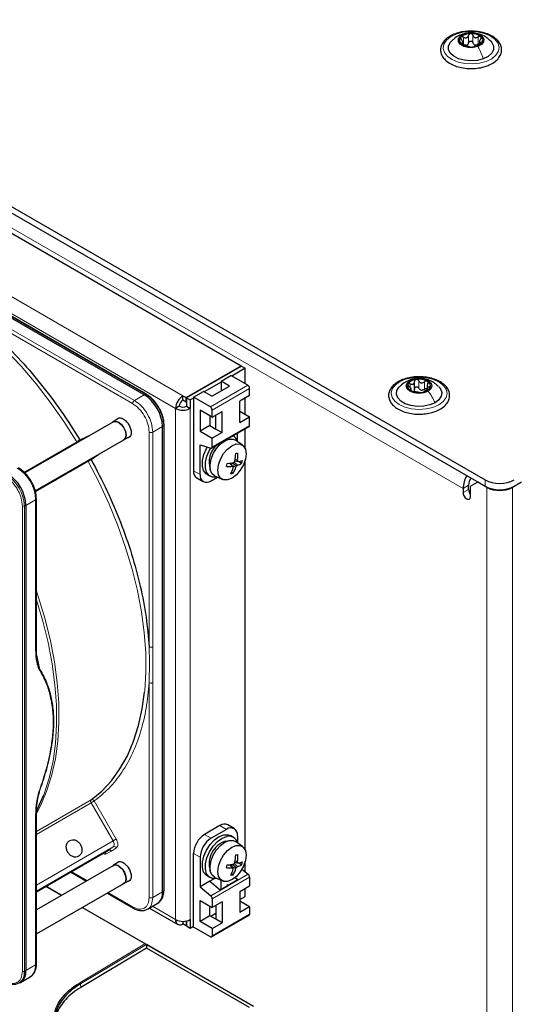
# Paper-space layout 'Blatt4' of a CAD drawing. Header units: millimetres. Extents: x 5 to 418, y 2 to 292.
# Tile 61 of 86: x 140 to 159, y 196 to 234. Entities that reach past the tile are written whole.
import ezdxf

# ---------------------------------------------------------------- set-up
doc = ezdxf.new("R2010")
doc.units = ezdxf.units.MM

psp = doc.layouts.new('Blatt4')

# ---------------------------------------------------------------- linework, layer by layer
at = {"color": 7, "linetype": 'Continuous', "lineweight": 25}
for p, q in [((112.288, 242.2), (157.826, 215.912)), ((112.288, 241.955), (157.826, 215.667)), ((112.656, 240.959), (148.407, 220.32)), ((156.965, 232.73), (156.965, 232.831)), ((157.612, 232.854), (157.612, 232.736)), ((144.661, 219.203), (129.09, 228.191)), ((144.739, 219.228), (129.169, 228.217)), ((146.286, 219.096), (148.407, 220.32)), ((148.407, 220.304), (148.407, 220.32)), ((148.421, 220.312), (146.3, 219.088)), ((147.632, 219.726), (148.012, 219.945)), ((148.66, 219.571), (148.012, 219.945)), ((148.563, 220.231), (148.04, 219.929)), ((148.421, 220.312), (148.563, 220.231)), ((148.563, 219.627), (148.563, 220.231)), ((147.632, 219.693), (146.977, 219.315)), ((147.953, 219.54), (147.632, 219.726)), ((147.632, 219.726), (147.632, 219.354)), ((155.101, 219.432), (155.101, 219.717)), ((155.101, 219.4), (155.101, 219.716)), ((155.589, 219.587), (155.589, 219.414)), ((144.739, 219.228), (144.74, 219.228)), ((146.568, 219.112), (146.948, 219.331)), ((147.27, 219.146), (146.948, 219.331)), ((147.27, 219.146), (147.953, 219.54)), ((148.73, 219.171), (148.73, 219.449)), ((154.971, 219.366), (154.971, 219.448)), ((146.159, 219.006), (146.159, 219.169)), ((146.159, 219.169), (146.286, 219.096)), ((146.159, 219.006), (146.286, 218.932)), ((146.286, 218.932), (146.286, 219.096)), ((146.286, 218.932), (146.3, 218.941)), ((146.3, 219.088), (146.3, 218.761)), ((146.3, 219.088), (146.441, 219.006)), ((146.568, 219.079), (146.441, 219.006)), ((146.441, 219.006), (146.441, 218.679)), ((146.568, 219.112), (146.568, 216.27)), ((147.216, 218.738), (146.568, 219.112)), ((148.73, 219.171), (148.35, 218.952)), ((148.35, 218.135), (148.35, 218.952)), ((148.563, 218.451), (148.563, 219.075)), ((146.017, 218.761), (145.876, 218.679)), ((146.3, 218.761), (146.441, 218.679)), ((147.286, 218.338), (146.82, 218.607)), ((146.82, 218.607), (146.82, 217.791)), ((147.286, 218.338), (147.286, 218.615)), ((147.286, 218.338), (147.667, 218.557)), ((147.434, 217.875), (147.434, 218.423)), ((147.667, 217.741), (147.667, 218.557)), ((148.35, 218.574), (148.73, 218.355)), ((143.47, 218.16), (140.051, 216.186)), ((143.648, 218.275), (143.465, 218.169)), ((145.427, 218.034), (145.42, 218.148)), ((147.2, 218.387), (147.2, 218.01)), ((148.35, 218.135), (148.73, 218.355)), ((148.73, 218.021), (148.73, 218.355)), ((145.368, 199.998), (145.368, 217.978)), ((145.429, 200.052), (145.429, 218.033)), ((147.2, 218.01), (146.82, 217.791)), ((146.82, 217.791), (147.286, 217.521)), ((147.2, 218.01), (147.434, 217.875)), ((147.266, 217.142), (148.71, 217.976)), ((147.667, 217.741), (147.286, 217.521)), ((147.401, 217.894), (147.434, 217.913)), ((147.434, 217.875), (147.667, 217.741)), ((148.264, 217.401), (148.264, 217.718)), ((148.563, 217.117), (148.563, 217.891)), ((140.452, 215.494), (143.87, 217.467)), ((143.929, 217.534), (143.87, 217.467)), ((143.875, 217.459), (144.058, 217.565)), ((147.286, 217.188), (147.286, 217.521)), ((147.838, 217.472), (147.878, 217.475)), ((148.105, 217.615), (148.095, 217.621)), ((148.456, 217.261), (148.189, 217.45)), ((146.82, 217.268), (147.232, 217.14)), ((146.82, 216.125), (146.82, 217.268)), ((147.956, 216.558), (148.067, 216.44)), ((147.987, 216.562), (148.099, 216.427)), ((148.063, 216.573), (148.231, 216.454)), ((148.14, 216.602), (148.268, 216.481)), ((148.162, 216.648), (148.301, 216.62)), ((148.165, 216.654), (148.273, 216.63)), ((148.174, 216.71), (148.268, 216.675)), ((148.327, 216.627), (148.425, 216.555)), ((148.563, 201.602), (148.563, 216.688)), ((148.038, 216.212), (148.096, 216.169)), ((148.06, 216.474), (148.204, 216.406)), ((146.692, 215.995), (146.944, 215.85)), ((147.092, 216.121), (147.205, 216.056)), ((147.244, 215.88), (147.488, 216.021)), ((147.39, 216.066), (147.687, 215.929)), ((157.543, 215.83), (157.26, 215.667)), ((157.897, 215.626), (157.543, 215.83)), ((159.24, 215.83), (158.887, 215.626)), ((156.977, 215.585), (156.977, 215.422)), ((157.19, 215.544), (157.19, 215.708)), ((157.26, 215.414), (157.213, 215.441)), ((157.26, 215.259), (157.26, 215.667)), ((140.496, 215.19), (140.496, 215.189)), ((140.496, 209.384), (140.496, 215.189)), ((157.26, 215.365), (157.259, 215.364)), ((140.09, 214.931), (140.09, 196.951)), ((140.557, 203.621), (140.613, 203.864)), ((140.496, 197.209), (140.496, 203.014)), ((147.588, 202.553), (146.992, 202.209)), ((148.139, 202.437), (147.888, 202.583)), ((147.839, 202.408), (147.244, 202.064)), ((148.105, 202.101), (147.992, 202.166)), ((148.264, 202.163), (148.264, 201.887)), ((147.806, 201.953), (147.878, 201.96)), ((148.456, 201.747), (148.189, 201.936)), ((140.496, 199.999), (143.278, 201.606)), ((146.568, 198.633), (146.568, 201.474)), ((146.82, 201.329), (146.82, 200.186)), ((143.47, 201.013), (140.496, 199.296)), ((143.648, 201.128), (143.465, 201.021)), ((147.956, 201.044), (148.067, 200.926)), ((147.987, 201.048), (148.099, 200.913)), ((148.06, 200.96), (148.204, 200.892)), ((148.063, 201.058), (148.231, 200.94)), ((148.14, 201.088), (148.268, 200.967)), ((148.162, 201.134), (148.301, 201.106)), ((148.165, 201.14), (148.273, 201.116)), ((148.174, 201.196), (148.268, 201.161)), ((148.327, 201.113), (148.425, 201.04)), ((148.563, 200.767), (148.563, 201.174)), ((141.818, 200.763), (142.427, 200.411)), ((147.092, 200.607), (147.205, 200.542)), ((147.39, 200.552), (147.687, 200.415)), ((148.038, 200.698), (148.096, 200.655)), ((148.176, 200.553), (148.272, 200.472)), ((148.437, 200.873), (148.676, 200.672)), ((148.73, 200.561), (148.73, 200.228)), ((140.496, 198.372), (143.87, 200.32)), ((141.467, 199.857), (140.858, 200.209)), ((143.875, 200.311), (144.058, 200.417)), ((147.2, 200.406), (146.82, 200.186)), ((146.82, 200.186), (147.232, 199.838)), ((147.363, 200.5), (147.2, 200.406)), ((147.2, 200.406), (147.589, 200.077)), ((147.589, 200.077), (148.272, 200.472)), ((147.632, 200.102), (147.632, 200.44)), ((147.883, 200.277), (147.909, 200.262)), ((147.883, 200.247), (147.883, 200.277)), ((148.35, 200.008), (148.73, 200.228)), ((143.227, 199.949), (144.235, 199.367)), ((148.35, 200.008), (148.35, 199.191)), ((148.35, 199.694), (148.563, 199.817)), ((148.563, 199.817), (148.563, 200.131)), ((144.73, 197.974), (142.267, 199.395)), ((144.784, 199.322), (145.161, 199.54)), ((145.191, 199.559), (145.239, 199.595)), ((146.82, 198.847), (146.82, 199.663)), ((146.82, 199.663), (147.286, 199.394)), ((147.2, 199.066), (147.2, 199.444)), ((147.286, 199.727), (147.286, 199.394)), ((147.667, 199.614), (147.286, 199.394)), ((147.434, 199.479), (147.434, 198.932)), ((147.667, 199.614), (147.667, 198.797)), ((148.73, 199.411), (148.35, 199.631)), ((148.73, 199.411), (148.35, 199.191)), ((148.73, 199.411), (148.73, 199.133)), ((144.864, 199.368), (145.959, 198.736)), ((147.2, 199.066), (146.82, 198.847)), ((147.434, 198.932), (147.2, 199.066)), ((147.231, 199.048), (147.434, 199.165)), ((147.266, 198.254), (148.71, 199.088)), ((146.159, 198.851), (146.159, 198.756)), ((146.286, 198.682), (146.159, 198.756)), ((146.286, 198.846), (146.262, 198.859)), ((146.3, 198.854), (146.286, 198.846)), ((146.286, 198.846), (146.286, 198.682)), ((146.3, 198.69), (146.286, 198.682)), ((146.3, 198.866), (146.3, 198.674)), ((146.3, 198.674), (146.441, 198.592)), ((146.441, 198.919), (146.441, 198.592)), ((146.441, 198.592), (146.568, 198.666)), ((147.216, 198.259), (146.568, 198.633)), ((147.286, 198.577), (146.82, 198.847)), ((147.286, 198.577), (147.667, 198.797)), ((147.667, 198.797), (147.434, 198.932)), ((147.286, 198.577), (147.286, 198.3)), ((148.885, 195.568), (144.744, 197.959)), ((144.746, 197.951), (144.75, 197.849)), ((144.752, 197.817), (142.209, 196.298)), ((144.779, 197.831), (144.752, 197.817)), ((148.725, 195.523), (144.752, 197.817)), ((139.883, 196.493), (140.259, 196.71))]:
    psp.add_line(p, q, dxfattribs=at)
at = {"color": 7, "linetype": 'Continuous', "lineweight": 18}
for p, q in [((156.977, 215.585), (113.137, 240.894)), ((110.662, 239.661), (146.159, 219.169)), ((110.379, 239.171), (145.876, 218.679)), ((156.93, 233.126), (157.024, 233.143)), ((156.992, 232.735), (156.992, 233.02)), ((157.185, 232.805), (157.185, 233.091)), ((157.36, 232.809), (157.36, 233.095)), ((157.563, 232.748), (157.563, 233.034)), ((156.92, 232.754), (156.92, 232.799)), ((157.666, 232.77), (157.666, 232.816)), ((129.142, 228.216), (144.713, 219.227)), ((144.214, 218.863), (137.027, 223.012)), ((144.285, 218.985), (137.097, 223.134)), ((147.216, 218.738), (148.66, 219.571)), ((154.937, 219.482), (154.937, 219.625)), ((155.27, 219.457), (155.27, 219.743)), ((155.491, 219.421), (155.491, 219.707)), ((144.661, 219.203), (144.285, 218.985)), ((144.713, 219.227), (144.661, 219.203)), ((147.286, 218.615), (148.73, 219.449)), ((154.947, 219.372), (154.947, 219.399)), ((155.671, 219.434), (155.671, 219.507)), ((145.876, 198.919), (145.876, 218.679)), ((146.441, 218.679), (146.441, 198.919)), ((142.171, 217.464), (142.638, 217.68)), ((144.85, 209.461), (144.85, 217.761)), ((144.992, 217.761), (145.368, 217.978)), ((144.992, 209.461), (144.992, 217.761)), ((145.368, 217.978), (145.415, 218.01)), ((145.415, 218.01), (145.415, 200.03)), ((147.286, 217.188), (148.73, 218.021)), ((140.019, 216.217), (142.053, 217.391)), ((143.041, 216.989), (142.618, 216.691)), ((142.495, 216.624), (140.462, 215.45)), ((146.82, 216.125), (146.568, 216.27)), ((157.826, 215.667), (157.826, 215.912)), ((157.19, 215.708), (156.977, 215.585)), ((157.19, 215.544), (156.977, 215.422)), ((157.901, 215.629), (157.897, 215.626)), ((157.897, 168.267), (157.897, 215.626)), ((158.882, 215.629), (158.887, 215.626)), ((158.887, 168.267), (158.887, 215.626)), ((140.09, 214.931), (140.466, 215.148)), ((140.466, 215.148), (140.466, 209.343)), ((139.953, 196.926), (139.953, 214.906)), ((140.034, 214.904), (140.09, 214.931)), ((140.034, 196.924), (140.034, 214.904)), ((144.85, 209.461), (144.86, 208.873)), ((140.511, 209.14), (140.613, 208.64)), ((144.86, 208.873), (144.85, 208.08)), ((144.85, 199.781), (144.85, 208.08)), ((144.992, 199.78), (144.992, 208.08)), ((140.496, 202.331), (142.606, 203.549)), ((142.608, 203.435), (140.496, 202.216)), ((143.458, 201.964), (142.608, 203.435)), ((142.729, 203.505), (143.579, 202.034)), ((140.466, 202.973), (140.466, 197.168)), ((147.839, 202.408), (147.588, 202.553)), ((147.244, 202.064), (146.992, 202.209)), ((140.496, 200.254), (143.458, 201.964)), ((143.463, 201.736), (140.496, 200.023)), ((143.278, 201.606), (143.463, 201.736)), ((143.586, 201.692), (143.399, 201.56)), ((143.399, 201.56), (143.191, 201.464)), ((146.82, 201.329), (146.568, 201.474)), ((141.847, 200.78), (142.456, 200.428)), ((148.676, 200.672), (147.232, 199.838)), ((148.73, 200.561), (147.286, 199.727)), ((141.455, 199.85), (140.846, 200.202)), ((143.256, 199.966), (144.214, 199.413)), ((145.368, 199.998), (144.992, 199.78)), ((145.415, 200.03), (145.368, 199.998)), ((144.981, 199.436), (145.876, 198.919)), ((144.689, 197.983), (142.255, 199.388)), ((148.73, 199.133), (147.286, 198.3)), ((142.172, 196.479), (144.689, 197.983)), ((144.746, 197.953), (142.201, 196.433)), ((148.86, 195.571), (144.746, 197.946)), ((144.751, 197.847), (144.779, 197.831)), ((140.466, 197.168), (140.09, 196.951)), ((140.09, 196.951), (140.034, 196.924)), ((142.209, 196.298), (142.201, 196.433))]:
    psp.add_line(p, q, dxfattribs=at)
at = {"color": 7, "linetype": 'Continuous', "lineweight": 18, "flags": 128}
for points in [[(157.866, 232.089), (157.61, 232.021), (157.333, 231.993), (157.052, 232.007), (156.787, 232.063), (156.557, 232.157), (156.376, 232.282), (156.258, 232.43), (156.209, 232.59), (156.235, 232.752), (156.332, 232.905), (156.494, 233.038), (156.711, 233.142), (156.967, 233.211), (157.244, 233.239), (157.525, 233.224), (157.79, 233.168), (158.02, 233.074), (158.201, 232.949), (158.319, 232.802), (158.368, 232.641), (158.342, 232.479), (158.245, 232.326), (158.083, 232.193), (157.866, 232.089)], [(142.053, 217.391), (141.559, 218.165), (141.034, 218.912), (140.481, 219.626), (139.903, 220.304), (139.303, 220.941), (138.686, 221.534), (138.055, 222.079), (137.413, 222.573), (136.765, 223.013), (136.115, 223.396), (135.466, 223.719), (134.969, 223.927)], [(156.036, 218.814), (155.811, 218.716), (155.549, 218.655), (155.269, 218.636), (154.99, 218.659), (154.731, 218.722), (154.509, 218.823), (154.34, 218.953), (154.234, 219.104), (154.2, 219.266), (154.24, 219.427), (154.35, 219.576), (154.524, 219.705), (154.75, 219.802), (155.011, 219.863), (155.291, 219.883), (155.57, 219.86), (155.83, 219.796), (156.052, 219.696), (156.221, 219.566), (156.326, 219.415), (156.36, 219.253), (156.321, 219.092), (156.21, 218.942), (156.036, 218.814)], [(144.678, 207.713), (144.683, 207.756), (144.727, 208.479), (144.72, 209.234), (144.664, 210.015), (144.557, 210.818), (144.4, 211.637), (144.195, 212.468), (143.943, 213.306), (143.645, 214.146), (143.303, 214.982), (142.919, 215.81), (142.495, 216.624)], [(140.496, 211.627), (140.583, 211.367), (140.836, 210.529), (141.041, 209.698), (141.197, 208.878), (141.304, 208.076), (141.361, 207.295), (141.367, 206.54), (141.323, 205.816), (141.229, 205.128), (141.085, 204.478), (140.892, 203.872), (140.651, 203.313), (140.495, 203.02)], [(140.773, 203.712), (140.8, 203.783), (140.993, 204.391), (141.138, 205.042), (141.232, 205.733), (141.277, 206.459), (141.27, 207.216), (141.213, 207.999), (141.106, 208.805), (140.949, 209.626), (140.743, 210.46), (140.496, 211.283)], [(143.458, 201.964), (143.473, 201.972), (143.489, 201.982), (143.506, 201.991), (143.523, 202.001), (143.539, 202.011), (143.554, 202.019), (143.568, 202.027), (143.579, 202.034)], [(143.463, 201.736), (143.479, 201.752), (143.491, 201.773), (143.498, 201.799), (143.499, 201.829), (143.496, 201.861), (143.488, 201.896), (143.475, 201.93), (143.458, 201.964)]]:
    psp.add_lwpolyline(points, dxfattribs=at)
at = {"color": 7, "linetype": 'Continuous', "lineweight": 25, "flags": 128}
for points in [[(157.553, 232.66), (157.373, 232.62), (157.18, 232.623), (157.003, 232.668), (156.87, 232.749), (156.801, 232.853), (156.806, 232.964), (156.884, 233.066), (157.024, 233.143)], [(157.024, 233.143), (157.204, 233.183), (157.397, 233.18), (157.574, 233.135), (157.707, 233.054), (157.776, 232.95), (157.771, 232.839), (157.693, 232.737), (157.553, 232.66)], [(157.759, 232.186), (157.531, 232.127), (157.283, 232.108), (157.035, 232.129), (156.808, 232.19), (156.62, 232.286), (156.486, 232.408), (156.417, 232.547), (156.418, 232.691), (156.491, 232.83), (156.525, 232.868)], [(158.055, 232.865), (158.091, 232.824), (158.16, 232.685), (158.159, 232.54), (158.086, 232.402), (157.95, 232.28), (157.759, 232.186)], [(155.627, 219.341), (155.465, 219.28), (155.275, 219.259), (155.086, 219.282), (154.927, 219.345), (154.821, 219.438), (154.785, 219.548), (154.825, 219.657), (154.934, 219.749)], [(154.934, 219.749), (155.095, 219.81), (155.285, 219.831), (155.474, 219.808), (155.634, 219.745), (155.74, 219.652), (155.775, 219.542), (155.736, 219.433), (155.627, 219.341)], [(155.896, 218.896), (155.694, 218.811), (155.459, 218.762), (155.209, 218.753), (154.965, 218.785), (154.746, 218.856), (154.571, 218.959), (154.453, 219.087), (154.402, 219.228), (154.422, 219.372), (154.512, 219.507), (154.514, 219.51)], [(156.044, 219.512), (156.108, 219.432), (156.159, 219.29), (156.138, 219.146), (156.048, 219.011), (155.896, 218.896)], [(143.425, 218.134), (143.468, 218.171), (143.563, 218.187), (143.675, 218.145), (143.785, 218.054), (143.878, 217.926), (143.939, 217.781), (143.959, 217.64), (143.935, 217.527), (143.871, 217.457), (143.825, 217.441)], [(143.47, 218.16), (143.473, 218.162), (143.566, 218.177), (143.675, 218.137), (143.783, 218.048), (143.873, 217.923), (143.933, 217.781), (143.952, 217.645), (143.929, 217.534)], [(145.429, 218.034), (145.429, 218.034), (145.429, 218.033)], [(147.39, 216.066), (147.378, 216.072), (147.275, 216.166), (147.215, 216.313), (147.204, 216.501), (147.244, 216.713), (147.33, 216.931), (147.455, 217.133), (147.608, 217.304), (147.775, 217.427), (147.941, 217.492)], [(148.217, 217.302), (148.369, 217.301), (148.49, 217.232), (148.568, 217.102), (148.595, 216.923), (148.569, 216.714), (148.492, 216.494), (148.372, 216.285), (148.221, 216.108), (148.053, 215.979), (147.884, 215.912), (147.732, 215.913), (147.611, 215.982), (147.534, 216.112), (147.506, 216.291), (147.532, 216.5), (147.609, 216.72), (147.729, 216.929), (147.881, 217.106), (148.049, 217.235), (148.217, 217.302)], [(147.941, 217.492), (148.092, 217.493), (148.189, 217.45)], [(147.092, 216.121), (147.05, 216.15), (146.956, 216.275), (146.91, 216.45), (146.914, 216.662), (146.97, 216.893), (147.071, 217.125), (147.103, 217.18)], [(147.475, 216.027), (147.46, 216.024), (147.297, 216.021), (147.164, 216.085), (147.069, 216.209), (147.023, 216.385), (147.027, 216.596), (147.083, 216.827), (147.185, 217.059), (147.232, 217.14)], [(147.232, 217.14), (147.243, 217.138), (147.253, 217.138), (147.263, 217.141), (147.271, 217.146), (147.278, 217.154), (147.283, 217.163), (147.285, 217.175), (147.286, 217.188)], [(156.977, 215.422), (156.988, 215.353), (157.019, 215.283), (157.065, 215.221), (157.119, 215.177), (157.173, 215.158), (157.219, 215.167), (157.249, 215.202), (157.26, 215.259)], [(142.606, 203.549), (143.019, 203.89), (143.393, 204.289), (143.724, 204.744), (144.011, 205.253), (144.251, 205.812), (144.444, 206.418), (144.588, 207.067), (144.678, 207.713)], [(140.507, 203.122), (140.558, 203.222), (140.773, 203.712)], [(147.092, 200.607), (147.05, 200.636), (146.956, 200.76), (146.91, 200.936), (146.914, 201.147), (146.97, 201.378), (147.071, 201.61), (147.211, 201.824), (147.378, 202.002), (147.558, 202.131), (147.736, 202.199)], [(147.475, 200.513), (147.46, 200.509), (147.297, 200.507), (147.164, 200.571), (147.069, 200.695), (147.023, 200.87), (147.027, 201.082), (147.083, 201.313), (147.185, 201.545), (147.324, 201.759), (147.491, 201.937), (147.671, 202.065), (147.85, 202.133)], [(147.736, 202.199), (147.899, 202.201), (147.992, 202.166)], [(147.39, 200.552), (147.378, 200.557), (147.275, 200.651), (147.215, 200.799), (147.204, 200.987), (147.244, 201.199), (147.33, 201.416), (147.455, 201.619), (147.608, 201.79), (147.775, 201.913), (147.941, 201.978)], [(148.217, 201.787), (148.369, 201.786), (148.49, 201.718), (148.568, 201.588), (148.595, 201.409), (148.569, 201.2), (148.492, 200.98), (148.372, 200.771), (148.221, 200.593), (148.053, 200.465), (147.884, 200.398), (147.732, 200.399), (147.611, 200.468), (147.534, 200.598), (147.506, 200.776), (147.532, 200.986), (147.609, 201.206), (147.729, 201.415), (147.881, 201.592), (148.049, 201.72), (148.217, 201.787)], [(147.941, 201.978), (148.092, 201.978), (148.189, 201.936)], [(143.425, 200.987), (143.486, 201.031), (143.585, 201.035), (143.698, 200.983), (143.806, 200.883), (143.894, 200.749), (143.947, 200.603), (143.958, 200.467), (143.925, 200.361), (143.854, 200.301), (143.825, 200.294)], [(143.697, 200.975), (143.803, 200.877), (143.888, 200.747), (143.94, 200.605), (143.951, 200.472), (143.919, 200.368), (143.87, 200.32)]]:
    psp.add_lwpolyline(points, dxfattribs=at)
at = {"color": 7, "linetype": 'Continuous', "lineweight": 25}
for centre, radius, start, end in [((157.013, 232.9), 0.173, 135.2401, 232.858), ((157.253, 232.62), 0.542, 88.14, 132.0159), ((157.31, 232.574), 0.588, 52.4366, 93.8951), ((157.564, 232.903), 0.173, 315.2401, 52.858), ((157.267, 233.229), 0.588, 232.4366, 273.8951), ((157.046, 232.902), 0.197, 281.8877, 298.2682), ((157.324, 233.183), 0.542, 268.14, 312.0159), ((157.502, 232.929), 0.215, 245.4264, 260.9053), ((148.577, 219.442), 0.154, 2.6055, 57.3945), ((155.03, 219.546), 0.196, 159.3427, 248.6889), ((155.191, 219.381), 0.417, 93.1952, 145.8081), ((155.282, 219.119), 0.687, 62.2274, 99.49), ((155.53, 219.544), 0.196, 339.3427, 68.6889), ((143.833, 217.908), 1.537, 2.6055, 57.3945), ((155.279, 219.971), 0.687, 242.2274, 279.49), ((155.408, 219.631), 0.251, 253.8977, 267.8197), ((155.369, 219.709), 0.417, 273.1952, 325.8081), ((146.49, 218.651), 0.615, 122.6055, 177.3945), ((146.324, 218.747), 0.307, 122.6055, 177.3945), ((146.159, 219.225), 0.615, 242.6097, 297.3903), ((146.159, 219.034), 0.307, 242.6097, 297.3903), ((147.133, 218.608), 0.154, 2.6055, 57.3945), ((148.68, 218.017), 0.0505, 305.8477, 5.4645), ((147.915, 217.307), 0.362, 14.2224, 60.1557), ((148.013, 216.607), 0.849, 129.5946, 199.5558), ((145.592, 217.108), 2.612, 349.9952, 356.1638), ((147.744, 219.353), 2.463, 280.6477, 282.6622), ((146.685, 216.9), 1.599, 351.9238, 1.8101), ((145.606, 217.03), 2.314, 345.0719, 347.9661), ((147.474, 220.408), 3.88, 275.8577, 279.2961), ((146.94, 218.572), 2.306, 300.1957, 301.393), ((145.904, 217.651), 2.471, 334.9146, 336.2085), ((147.035, 216.523), 1.242, 4.9746, 7.0642), ((148.068, 217.116), 0.665, 287.5228, 302.4942), ((146.966, 212.978), 3.879, 69.8583, 70.304), ((148.007, 217.806), 1.222, 283.9331, 291.371), ((146.98, 216.961), 1.502, 344.2888, 348.7492), ((138.555, 214.861), 1.537, 2.6055, 57.3945), ((146.853, 216.234), 0.288, 172.7442, 235.9436), ((147.919, 217.88), 1.447, 266.9456, 275.8527), ((146.363, 216.914), 1.816, 335.176, 343.0394), ((147.848, 217.158), 1.019, 279.2208, 284.0891), ((148.672, 217.945), 1.622, 248.1092, 249.3392), ((146.935, 216.84), 1.341, 329.9755, 341.0955), ((146.235, 216.377), 1.866, 0.243, 1.5546), ((146.773, 217.24), 1.657, 329.7567, 331.6777), ((147.547, 217.438), 1.198, 304.8147, 307.0182), ((147.078, 216.083), 0.262, 170.786, 309.2033), ((157.998, 215.547), 1.021, 149.0222, 177.8764), ((157.773, 215.686), 0.584, 149.0191, 177.8763), ((158.392, 217.004), 1.23, 242.6097, 297.3903), ((157.499, 215.56), 0.31, 182.8523, 219.1539), ((158.392, 216.759), 1.23, 242.6097, 297.3903), ((158.392, 216.581), 1.076, 242.6097, 297.3903), ((147.763, 202.308), 0.302, 65.6929, 125.6176), ((148.005, 202.205), 0.262, 350.786, 129.2033), ((147.489, 201.433), 0.922, 122.6055, 177.3945), ((147.741, 201.287), 0.922, 122.6055, 177.3945), ((147.933, 201.802), 0.342, 13.4479, 104.1242), ((148.079, 201.085), 0.909, 107.4752, 197.7381), ((145.592, 201.594), 2.612, 349.9952, 356.1638), ((147.744, 203.839), 2.463, 280.6477, 282.6622), ((146.685, 201.386), 1.599, 351.9238, 1.8101), ((143.556, 200.828), 0.204, 46.2679, 115.0804), ((145.606, 201.516), 2.314, 345.0719, 347.9661), ((147.919, 202.365), 1.447, 266.9456, 275.8527), ((147.474, 204.893), 3.88, 275.8577, 279.2961), ((148.672, 202.431), 1.622, 248.1092, 249.3392), ((146.94, 203.058), 2.306, 300.1957, 301.393), ((145.904, 202.137), 2.471, 334.9146, 336.2085), ((146.773, 201.726), 1.657, 329.7567, 331.6777), ((147.547, 201.924), 1.198, 304.8147, 307.0182), ((147.035, 201.008), 1.242, 4.9746, 7.0642), ((148.068, 201.601), 0.665, 287.5228, 302.4942), ((146.966, 197.464), 3.879, 69.8583, 70.304), ((148.007, 202.291), 1.222, 283.9331, 291.371), ((146.98, 201.447), 1.502, 344.2888, 348.7492), ((146.363, 201.4), 1.816, 335.176, 343.0394), ((147.848, 201.644), 1.019, 279.2208, 284.0891), ((146.935, 201.326), 1.341, 329.9755, 341.0955), ((146.235, 200.862), 1.866, 0.243, 1.5546), ((148.574, 200.553), 0.157, 2.9325, 49.5401), ((144.892, 199.937), 0.48, 304.0564, 7.2558), ((144.903, 199.984), 0.514, 310.8243, 5.1593), ((145.402, 200.054), 0.0279, 299.6454, 355.8931), ((147.13, 199.719), 0.157, 2.9325, 49.5401), ((148.683, 199.127), 0.048, 304.0564, 7.2558), ((146.048, 198.891), 0.175, 170.786, 309.2033), ((146.159, 199.465), 0.615, 242.6097, 297.3903), ((147.243, 198.293), 0.0437, 230.7967, 9.214), ((139.976, 197.114), 0.493, 305.0133, 6.2988), ((140.448, 197.212), 0.0475, 292.523, 358.1366), ((139.606, 196.854), 0.434, 230.7967, 9.214), ((139.613, 196.894), 0.481, 299.7173, 6.7628)]:
    psp.add_arc(centre, radius, start, end, dxfattribs=at)
at = {"color": 7, "linetype": 'Continuous', "lineweight": 18}
for centre, radius, start, end in [((144.727, 219.203), 0.0279, 64.1059, 120.3461), ((143.89, 217.941), 1.527, 2.6055, 57.3945), ((145.402, 218.035), 0.0279, 299.6454, 355.8931), ((140.763, 219.627), 2.581, 299.9907, 303.0858), ((142.189, 217.473), 0.159, 210.9182, 226.5298), ((142.634, 216.701), 0.159, 193.2737, 209.0877), ((143.792, 214.38), 2.592, 116.9222, 120.0039), ((142.516, 216.628), 0.12, 31.5875, 54.7451), ((138.931, 215.078), 1.537, 2.6055, 57.3945), ((138.509, 214.834), 1.527, 2.6055, 57.3945), ((140.446, 215.194), 0.0503, 294.3747, 354.3052), ((139.996, 214.989), 0.0932, 242.8052, 294.3071), ((140.446, 209.389), 0.0503, 294.3747, 354.3052), ((142.679, 203.494), 0.0918, 143.1366, 219.6511), ((142.644, 203.461), 0.0958, 27.1974, 113.5788), ((140.447, 203.018), 0.0492, 293.6521, 355.4711), ((143.501, 201.649), 0.0955, 27.0034, 113.5808), ((143.097, 201.416), 0.106, 26.8497, 74.2264), ((139.996, 197.009), 0.0932, 242.8052, 294.3071), ((142.138, 196.427), 0.0629, 5.4779, 57.3836)]:
    psp.add_arc(centre, radius, start, end, dxfattribs=at)
at = {"color": 7, "linetype": 'Continuous', "lineweight": 25}
for centre, major_axis, ratio, start_param, end_param in [((144.689, 197.951), (0.0566, 0.0004), 0.572322, 0.056798, 1.575234), ((144.718, 197.934), (0.0184, 0.0356), 0.607308, 5.469088, 5.538901), ((144.779, 197.865), (0.0184, 0.0356), 0.607308, 2.327495, 3.845932)]:
    psp.add_ellipse(centre, major_axis=major_axis, ratio=ratio, start_param=start_param, end_param=end_param, dxfattribs=at)
for points, knots in [([(158.268, 232.941), (158.239, 232.966), (158.156, 233.036), (157.981, 233.13), (157.74, 233.211), (157.475, 233.253), (157.281, 233.265), (157.184, 233.254), (157.176, 233.253)], [0, 0, 0, 0, 0.115775, 0.331485, 0.548171, 0.764462, 0.980386, 1, 1, 1, 1]), ([(157.176, 233.253), (157.094, 233.246), (156.921, 233.231), (156.677, 233.162), (156.456, 233.06), (156.279, 232.926), (156.157, 232.767), (156.1, 232.59), (156.114, 232.413), (156.189, 232.25), (156.319, 232.106), (156.5, 231.984), (156.725, 231.889), (156.981, 231.828), (157.254, 231.804), (157.527, 231.82), (157.739, 231.856), (157.844, 231.897), (157.873, 231.909)], [0, 0, 0, 0, 0.06011, 0.126407, 0.193085, 0.260288, 0.327584, 0.393137, 0.455678, 0.517004, 0.579484, 0.644352, 0.710524, 0.776776, 0.842879, 0.908948, 0.975142, 1, 1, 1, 1]), ([(156.931, 233.124), (156.896, 233.112), (156.786, 233.076), (156.649, 232.988), (156.565, 232.901), (156.535, 232.869)], [0, 0, 0, 0, 0.234432, 0.724543, 1, 1, 1, 1]), ([(156.89, 233.022), (156.886, 233.016), (156.878, 233.004), (156.88, 232.979), (156.891, 232.954), (156.904, 232.939), (156.911, 232.931)], [0, 0, 0, 0, 0.249857, 0.499466, 0.749011, 1, 1, 1, 1]), ([(156.992, 233.02), (156.983, 233.025), (156.964, 233.034), (156.935, 233.039), (156.908, 233.036), (156.896, 233.027), (156.89, 233.022)], [0, 0, 0, 0, 0.249807, 0.500055, 0.750309, 1, 1, 1, 1]), ([(156.92, 232.799), (156.933, 232.8), (156.952, 232.802), (156.963, 232.817), (156.966, 232.834), (156.961, 232.856), (156.946, 232.889), (156.925, 232.914), (156.911, 232.931)], [0, 0, 0, 0, 0.249201, 0.374338, 0.498932, 0.624008, 0.74976, 1, 1, 1, 1]), ([(158.054, 232.866), (158.002, 232.913), (157.9, 233.008), (157.716, 233.109), (157.514, 233.177), (157.288, 233.201), (157.086, 233.185), (156.969, 233.139), (156.931, 233.124)], [0, 0, 0, 0, 0.170771, 0.341963, 0.51191, 0.690751, 0.899596, 1, 1, 1, 1]), ([(156.992, 233.02), (157.012, 233.011), (157.042, 232.996), (157.085, 232.993), (157.116, 232.999), (157.142, 233.014), (157.171, 233.042), (157.179, 233.072), (157.185, 233.091)], [0, 0, 0, 0, 0.249168, 0.374303, 0.498903, 0.623987, 0.749746, 1, 1, 1, 1]), ([(157.27, 233.161), (157.26, 233.16), (157.239, 233.157), (157.212, 233.141), (157.193, 233.118), (157.188, 233.1), (157.185, 233.091)], [0, 0, 0, 0, 0.250033, 0.4996315, 0.7492277, 1, 1, 1, 1]), ([(157.36, 233.095), (157.357, 233.104), (157.35, 233.122), (157.329, 233.144), (157.302, 233.159), (157.281, 233.16), (157.27, 233.161)], [0, 0, 0, 0, 0.249815, 0.499908, 0.75012, 1, 1, 1, 1]), ([(157.36, 233.095), (157.368, 233.076), (157.379, 233.048), (157.41, 233.02), (157.438, 233.006), (157.47, 233.002), (157.513, 233.007), (157.543, 233.023), (157.563, 233.034)], [0, 0, 0, 0, 0.249199, 0.374336, 0.49893, 0.624007, 0.749759, 1, 1, 1, 1]), ([(157.669, 233.04), (157.662, 233.045), (157.649, 233.054), (157.621, 233.055), (157.591, 233.049), (157.573, 233.039), (157.563, 233.034)], [0, 0, 0, 0, 0.249991, 0.499611, 0.749127, 1, 1, 1, 1]), ([(157.657, 232.948), (157.644, 232.931), (157.625, 232.905), (157.614, 232.871), (157.611, 232.849), (157.616, 232.832), (157.631, 232.818), (157.652, 232.817), (157.666, 232.816)], [0, 0, 0, 0, 0.249201, 0.374338, 0.498932, 0.624008, 0.74976, 1, 1, 1, 1]), ([(157.657, 232.948), (157.663, 232.956), (157.675, 232.973), (157.683, 232.998), (157.683, 233.023), (157.673, 233.035), (157.669, 233.04)], [0, 0, 0, 0, 0.249852, 0.499902, 0.750115, 1, 1, 1, 1]), ([(157.873, 231.909), (157.923, 231.926), (158.054, 231.97), (158.224, 232.079), (158.373, 232.227), (158.46, 232.398), (158.478, 232.577), (158.428, 232.747), (158.347, 232.866), (158.285, 232.926), (158.268, 232.941)], [0, 0, 0, 0, 0.092265, 0.240694, 0.390157, 0.537811, 0.679336, 0.815834, 0.952446, 1, 1, 1, 1]), ([(156.92, 232.799), (156.914, 232.798), (156.902, 232.797), (156.894, 232.79), (156.894, 232.778), (156.904, 232.768), (156.908, 232.763)], [0, 0, 0, 0, 0.249852, 0.499902, 0.750115, 1, 1, 1, 1]), ([(156.908, 232.763), (156.915, 232.757), (156.928, 232.747), (156.956, 232.733), (156.986, 232.721), (157.004, 232.716), (157.014, 232.713)], [0, 0, 0, 0, 0.249991, 0.499611, 0.749127, 1, 1, 1, 1]), ([(157.087, 232.709), (157.071, 232.709), (157.038, 232.71), (157.007, 232.727), (156.992, 232.735)], [0, 0, 0, 0, 0.498459, 1, 1, 1, 1]), ([(157.217, 232.652), (157.209, 232.655), (157.198, 232.659), (157.167, 232.668), (157.139, 232.676), (157.107, 232.686), (157.064, 232.7), (157.034, 232.708), (157.014, 232.713)], [0, 0, 0, 0, 0.249199, 0.374336, 0.49893, 0.624007, 0.749759, 1, 1, 1, 1]), ([(157.185, 232.805), (157.181, 232.79), (157.173, 232.76), (157.151, 232.738), (157.14, 232.728)], [0, 0, 0, 0, 0.50155, 1, 1, 1, 1]), ([(157.185, 232.805), (157.188, 232.814), (157.193, 232.833), (157.212, 232.855), (157.238, 232.871), (157.27, 232.877), (157.302, 232.872), (157.329, 232.858), (157.35, 232.836), (157.357, 232.818), (157.36, 232.809)], [0, 0, 0, 0, 0.1251933, 0.2494385, 0.3742794, 0.4990244, 0.6238686, 0.7493688, 0.8744304, 1, 1, 1, 1]), ([(157.217, 232.652), (157.22, 232.651), (157.227, 232.648), (157.248, 232.644), (157.275, 232.642), (157.296, 232.642), (157.307, 232.642)], [0, 0, 0, 0, 0.249815, 0.499908, 0.75012, 1, 1, 1, 1]), ([(157.307, 232.642), (157.317, 232.642), (157.338, 232.643), (157.365, 232.647), (157.384, 232.652), (157.389, 232.655), (157.392, 232.656)], [0, 0, 0, 0, 0.250033, 0.499632, 0.749228, 1, 1, 1, 1]), ([(157.413, 232.734), (157.401, 232.744), (157.376, 232.765), (157.366, 232.794), (157.36, 232.809)], [0, 0, 0, 0, 0.498457, 1, 1, 1, 1]), ([(157.585, 232.727), (157.565, 232.72), (157.535, 232.711), (157.492, 232.695), (157.461, 232.684), (157.435, 232.674), (157.406, 232.664), (157.398, 232.659), (157.392, 232.656)], [0, 0, 0, 0, 0.249168, 0.374303, 0.498903, 0.623987, 0.749746, 1, 1, 1, 1]), ([(157.563, 232.748), (157.548, 232.739), (157.518, 232.722), (157.485, 232.719), (157.468, 232.718)], [0, 0, 0, 0, 0.501552, 1, 1, 1, 1]), ([(157.563, 232.748), (157.573, 232.753), (157.588, 232.763), (157.605, 232.765), (157.612, 232.767)], [0, 0, 0, 0, 0.583375, 1, 1, 1, 1]), ([(157.585, 232.727), (157.594, 232.73), (157.613, 232.736), (157.642, 232.749), (157.669, 232.764), (157.681, 232.775), (157.687, 232.781)], [0, 0, 0, 0, 0.249807, 0.500055, 0.750309, 1, 1, 1, 1]), ([(157.687, 232.781), (157.691, 232.786), (157.699, 232.797), (157.697, 232.809), (157.686, 232.816), (157.673, 232.816), (157.666, 232.816)], [0, 0, 0, 0, 0.249857, 0.499466, 0.749011, 1, 1, 1, 1]), ([(137.027, 223.012), (137.341, 222.793), (137.971, 222.354), (138.897, 221.551), (139.797, 220.651), (140.653, 219.658), (141.455, 218.596), (141.933, 217.841), (142.171, 217.464)], [0, 0, 0, 0, 0.165419, 0.332172, 0.5, 0.667816, 0.834575, 1, 1, 1, 1]), ([(155.382, 219.894), (155.328, 219.897), (155.185, 219.906), (154.95, 219.878), (154.695, 219.816), (154.47, 219.716), (154.288, 219.586), (154.163, 219.434), (154.098, 219.265), (154.097, 219.093), (154.16, 218.927), (154.279, 218.779), (154.449, 218.652), (154.665, 218.55), (154.916, 218.484), (155.117, 218.453), (155.229, 218.457), (155.25, 218.458)], [0, 0, 0, 0, 0.043154, 0.116928, 0.190892, 0.265257, 0.340201, 0.415381, 0.481535, 0.551816, 0.620424, 0.689652, 0.761535, 0.835217, 0.909194, 0.983004, 1, 1, 1, 1]), ([(154.763, 219.694), (154.74, 219.683), (154.648, 219.639), (154.573, 219.566), (154.517, 219.511)], [0, 0, 0, 0, 0.2419638, 1, 1, 1, 1]), ([(156.035, 219.513), (156.006, 219.543), (155.929, 219.624), (155.774, 219.72), (155.58, 219.801), (155.363, 219.843), (155.133, 219.834), (154.94, 219.791), (154.84, 219.735), (154.808, 219.718)], [0, 0, 0, 0, 0.0921444, 0.2501407, 0.4051159, 0.5641077, 0.7422848, 0.9197385, 1, 1, 1, 1]), ([(154.847, 219.615), (154.845, 219.608), (154.841, 219.595), (154.85, 219.572), (154.866, 219.548), (154.882, 219.534), (154.89, 219.527)], [0, 0, 0, 0, 0.249857, 0.499466, 0.749011, 1, 1, 1, 1]), ([(154.937, 219.625), (154.928, 219.628), (154.909, 219.635), (154.882, 219.637), (154.858, 219.631), (154.851, 219.62), (154.847, 219.615)], [0, 0, 0, 0, 0.249807, 0.500055, 0.750309, 1, 1, 1, 1]), ([(154.937, 219.625), (154.957, 219.617), (154.988, 219.606), (155.027, 219.609), (155.054, 219.618), (155.076, 219.636), (155.096, 219.667), (155.099, 219.697), (155.101, 219.717)], [0, 0, 0, 0, 0.249168, 0.374303, 0.498903, 0.623987, 0.749746, 1, 1, 1, 1]), ([(155.168, 219.797), (155.158, 219.794), (155.138, 219.789), (155.116, 219.77), (155.103, 219.745), (155.101, 219.727), (155.101, 219.717)], [0, 0, 0, 0, 0.250033, 0.499632, 0.749228, 1, 1, 1, 1]), ([(155.27, 219.743), (155.265, 219.751), (155.255, 219.768), (155.23, 219.787), (155.2, 219.798), (155.179, 219.797), (155.168, 219.797)], [0, 0, 0, 0, 0.249815, 0.499908, 0.75012, 1, 1, 1, 1]), ([(155.25, 218.458), (155.321, 218.457), (155.482, 218.457), (155.728, 218.501), (155.97, 218.58), (156.178, 218.693), (156.338, 218.837), (156.439, 219.004), (156.472, 219.183), (156.436, 219.356), (156.341, 219.512), (156.222, 219.625), (156.132, 219.682), (156.102, 219.7)], [0, 0, 0, 0, 0.07631, 0.175623, 0.275303, 0.375651, 0.476769, 0.577282, 0.674152, 0.766984, 0.859149, 0.954173, 1, 1, 1, 1]), ([(155.27, 219.743), (155.282, 219.725), (155.299, 219.698), (155.335, 219.675), (155.367, 219.664), (155.4, 219.664), (155.444, 219.674), (155.472, 219.694), (155.491, 219.707)], [0, 0, 0, 0, 0.249199, 0.374336, 0.49893, 0.624007, 0.749759, 1, 1, 1, 1]), ([(156.102, 219.7), (156.066, 219.72), (155.962, 219.777), (155.759, 219.845), (155.548, 219.89), (155.419, 219.893), (155.382, 219.894)], [0, 0, 0, 0, 0.180183, 0.520099, 0.859478, 1, 1, 1, 1]), ([(155.602, 219.727), (155.594, 219.73), (155.577, 219.737), (155.547, 219.736), (155.517, 219.726), (155.499, 219.713), (155.491, 219.707)], [0, 0, 0, 0, 0.249991, 0.499611, 0.749127, 1, 1, 1, 1]), ([(155.614, 219.635), (155.604, 219.616), (155.591, 219.588), (155.588, 219.553), (155.593, 219.531), (155.605, 219.516), (155.628, 219.503), (155.654, 219.505), (155.671, 219.507)], [0, 0, 0, 0, 0.249201, 0.374338, 0.498932, 0.624008, 0.74976, 1, 1, 1, 1]), ([(155.614, 219.635), (155.618, 219.644), (155.627, 219.661), (155.629, 219.687), (155.622, 219.711), (155.608, 219.722), (155.602, 219.727)], [0, 0, 0, 0, 0.2498519, 0.4999015, 0.7501147, 1, 1, 1, 1]), ([(145.228, 218.713), (145.183, 218.785), (145.119, 218.885), (145.009, 219.012), (144.912, 219.107), (144.816, 219.184), (144.757, 219.215), (144.739, 219.225)], [0, 0, 0, 0, 0.332049, 0.465023, 0.682007, 0.90111, 1, 1, 1, 1]), ([(154.947, 219.399), (154.956, 219.402), (154.97, 219.406), (154.972, 219.422), (154.968, 219.438), (154.956, 219.459), (154.932, 219.49), (154.907, 219.513), (154.89, 219.527)], [0, 0, 0, 0, 0.249201, 0.374338, 0.498932, 0.624008, 0.74976, 1, 1, 1, 1]), ([(154.947, 219.399), (154.943, 219.398), (154.934, 219.396), (154.932, 219.388), (154.939, 219.376), (154.952, 219.368), (154.959, 219.363)], [0, 0, 0, 0, 0.2498519, 0.4999015, 0.7501147, 1, 1, 1, 1]), ([(154.959, 219.363), (154.967, 219.359), (154.983, 219.35), (155.014, 219.34), (155.044, 219.331), (155.061, 219.329), (155.07, 219.327)], [0, 0, 0, 0, 0.2499907, 0.4996106, 0.7491271, 1, 1, 1, 1]), ([(155.29, 219.292), (155.279, 219.293), (155.262, 219.296), (155.225, 219.301), (155.194, 219.305), (155.16, 219.311), (155.116, 219.319), (155.088, 219.324), (155.07, 219.327)], [0, 0, 0, 0, 0.249199, 0.374336, 0.49893, 0.624007, 0.749759, 1, 1, 1, 1]), ([(155.101, 219.432), (155.1, 219.416), (155.098, 219.385), (155.082, 219.362), (155.074, 219.35)], [0, 0, 0, 0, 0.50155, 1, 1, 1, 1]), ([(155.101, 219.432), (155.101, 219.441), (155.103, 219.459), (155.116, 219.484), (155.138, 219.503), (155.168, 219.513), (155.2, 219.512), (155.23, 219.501), (155.255, 219.482), (155.265, 219.465), (155.27, 219.457)], [0, 0, 0, 0, 0.125193, 0.249438, 0.374279, 0.499024, 0.623869, 0.749369, 0.87443, 1, 1, 1, 1]), ([(155.338, 219.389), (155.324, 219.397), (155.295, 219.415), (155.278, 219.443), (155.27, 219.457)], [0, 0, 0, 0, 0.498457, 1, 1, 1, 1]), ([(155.29, 219.292), (155.295, 219.291), (155.306, 219.289), (155.331, 219.289), (155.361, 219.29), (155.382, 219.292), (155.392, 219.293)], [0, 0, 0, 0, 0.249815, 0.499908, 0.75012, 1, 1, 1, 1]), ([(155.392, 219.293), (155.402, 219.295), (155.422, 219.299), (155.444, 219.305), (155.458, 219.312), (155.459, 219.315), (155.46, 219.317)], [0, 0, 0, 0, 0.250033, 0.499632, 0.749228, 1, 1, 1, 1]), ([(155.491, 219.421), (155.477, 219.411), (155.449, 219.39), (155.415, 219.383), (155.398, 219.379)], [0, 0, 0, 0, 0.501552, 1, 1, 1, 1]), ([(155.624, 219.409), (155.603, 219.401), (155.573, 219.387), (155.533, 219.367), (155.506, 219.352), (155.485, 219.339), (155.464, 219.326), (155.462, 219.32), (155.46, 219.317)], [0, 0, 0, 0, 0.249168, 0.374303, 0.498903, 0.623987, 0.749746, 1, 1, 1, 1]), ([(155.491, 219.421), (155.499, 219.428), (155.517, 219.44), (155.546, 219.45), (155.572, 219.452), (155.585, 219.447), (155.589, 219.445)], [0, 0, 0, 0, 0.285169, 0.56815, 0.852456, 1, 1, 1, 1]), ([(155.624, 219.409), (155.633, 219.413), (155.652, 219.422), (155.679, 219.438), (155.702, 219.457), (155.71, 219.469), (155.714, 219.475)], [0, 0, 0, 0, 0.249807, 0.500055, 0.750309, 1, 1, 1, 1]), ([(155.714, 219.475), (155.716, 219.481), (155.719, 219.492), (155.711, 219.503), (155.694, 219.509), (155.678, 219.508), (155.671, 219.507)], [0, 0, 0, 0, 0.249857, 0.499466, 0.749011, 1, 1, 1, 1]), ([(145.42, 218.148), (145.42, 218.158), (145.418, 218.215), (145.392, 218.319), (145.349, 218.463), (145.294, 218.594), (145.248, 218.678), (145.228, 218.713)], [0, 0, 0, 0, 0.057456, 0.318799, 0.541248, 0.806265, 1, 1, 1, 1]), ([(143.598, 218.246), (143.61, 218.263), (143.643, 218.308), (143.735, 218.323), (143.814, 218.288), (143.853, 218.271)], [0, 0, 0, 0, 0.233945, 0.616972, 1, 1, 1, 1]), ([(143.853, 218.271), (143.893, 218.243), (143.973, 218.186), (144.074, 218.047), (144.142, 217.892), (144.166, 217.739), (144.141, 217.617), (144.085, 217.543), (144.029, 217.538), (144.008, 217.536)], [0, 0, 0, 0, 0.151257, 0.302513, 0.45377, 0.605027, 0.756284, 0.90754, 1, 1, 1, 1]), ([(142.618, 216.691), (142.825, 216.296), (143.24, 215.505), (143.758, 214.279), (144.191, 213.041), (144.52, 211.812), (144.753, 210.607), (144.818, 209.842), (144.85, 209.461)], [0, 0, 0, 0, 0.165419, 0.332172, 0.5, 0.667816, 0.834575, 1, 1, 1, 1]), ([(140.296, 215.866), (140.251, 215.938), (140.187, 216.038), (140.076, 216.166), (139.978, 216.26), (139.883, 216.336), (139.825, 216.366), (139.809, 216.375)], [0, 0, 0, 0, 0.335683, 0.470249, 0.69001, 0.912206, 1, 1, 1, 1]), ([(140.493, 215.19), (140.492, 215.24), (140.49, 215.335), (140.458, 215.481), (140.412, 215.626), (140.358, 215.754), (140.313, 215.835), (140.296, 215.866)], [0, 0, 0, 0, 0.229884, 0.443951, 0.63112, 0.859055, 1, 1, 1, 1]), ([(140.545, 208.874), (140.532, 208.95), (140.502, 209.112), (140.498, 209.29), (140.496, 209.384)], [0, 0, 0, 0, 0.4701422, 1, 1, 1, 1]), ([(140.613, 208.64), (140.602, 208.669), (140.579, 208.73), (140.559, 208.811), (140.549, 208.861), (140.546, 208.876)], [0, 0, 0, 0, 0.406436, 0.822172, 1, 1, 1, 1]), ([(140.496, 203.014), (140.498, 203.122), (140.504, 203.346), (140.548, 203.586), (140.571, 203.711)], [0, 0, 0, 0, 0.481187, 1, 1, 1, 1]), ([(143.278, 201.606), (143.286, 201.609), (143.303, 201.617), (143.329, 201.614), (143.351, 201.606), (143.369, 201.595), (143.386, 201.58), (143.394, 201.567), (143.399, 201.56)], [0, 0, 0, 0, 0.198498, 0.430822, 0.560297, 0.69832, 0.844889, 1, 1, 1, 1]), ([(143.598, 201.099), (143.61, 201.116), (143.643, 201.161), (143.735, 201.175), (143.814, 201.141), (143.853, 201.124)], [0, 0, 0, 0, 0.233945, 0.616972, 1, 1, 1, 1]), ([(143.853, 201.124), (143.893, 201.095), (143.973, 201.039), (144.074, 200.899), (144.142, 200.744), (144.166, 200.592), (144.141, 200.47), (144.085, 200.396), (144.029, 200.39), (144.008, 200.388)], [0, 0, 0, 0, 0.151257, 0.302513, 0.45377, 0.605027, 0.756284, 0.90754, 1, 1, 1, 1]), ([(144.235, 199.37), (144.262, 199.355), (144.333, 199.313), (144.452, 199.275), (144.588, 199.262), (144.699, 199.276), (144.752, 199.311), (144.768, 199.321)], [0, 0, 0, 0, 0.145784, 0.38605, 0.633591, 0.892959, 1, 1, 1, 1]), ([(140.248, 196.712), (140.274, 196.725), (140.344, 196.761), (140.424, 196.869), (140.478, 197.015), (140.499, 197.131), (140.494, 197.199), (140.493, 197.21)], [0, 0, 0, 0, 0.157641, 0.435274, 0.70534, 0.952833, 1, 1, 1, 1]), ([(142.172, 193.624), (142.062, 193.693), (141.84, 193.832), (141.577, 194.074), (141.358, 194.351), (141.21, 194.663), (141.149, 195.002), (141.188, 195.343), (141.321, 195.677), (141.551, 195.994), (141.838, 196.264), (142.071, 196.414), (142.172, 196.479)], [0, 0, 0, 0, 0.090364, 0.181669, 0.272973, 0.38028, 0.487586, 0.594984, 0.702383, 0.809758, 0.917134, 1, 1, 1, 1]), ([(142.201, 196.433), (142.201, 196.433), (142.097, 196.37), (141.875, 196.22), (141.587, 195.954), (141.362, 195.643), (141.228, 195.311), (141.19, 194.975), (141.249, 194.638), (141.395, 194.331), (141.611, 194.056), (141.815, 193.868), (141.954, 193.77), (141.99, 193.745)], [0, 0, 0, 0, 0.000002, 0.088063, 0.200546, 0.316292, 0.428799, 0.544569, 0.656983, 0.772652, 0.868683, 0.966716, 1, 1, 1, 1]), ([(142.209, 196.298), (142.1, 196.227), (141.881, 196.085), (141.62, 195.84), (141.406, 195.563), (141.256, 195.253), (141.23, 195.029), (141.217, 194.917)], [0, 0, 0, 0, 0.185555, 0.373049, 0.560543, 0.780434, 1, 1, 1, 1])]:
    psp.add_open_spline(points, degree=3, knots=knots, dxfattribs=at)
at = {"color": 7, "linetype": 'Continuous', "lineweight": 18}
for points in [[(157.759, 232.186), (157.73, 232.27), (157.672, 232.436), (157.593, 232.585), (157.553, 232.66)], [(155.896, 218.896), (155.858, 218.975), (155.783, 219.133), (155.679, 219.272), (155.627, 219.341)], [(144.214, 218.863), (144.215, 218.874), (144.217, 218.897), (144.234, 218.933), (144.257, 218.966), (144.275, 218.979), (144.285, 218.985)], [(144.285, 218.985), (144.377, 218.92), (144.563, 218.788), (144.796, 218.464), (144.96, 218.1), (144.981, 217.874), (144.992, 217.761)], [(144.992, 217.761), (144.981, 217.756), (144.961, 217.747), (144.921, 217.743), (144.881, 217.747), (144.861, 217.756), (144.85, 217.761)], [(144.85, 209.461), (144.861, 209.457), (144.881, 209.447), (144.921, 209.443), (144.961, 209.447), (144.981, 209.456), (144.992, 209.461)], [(144.992, 208.08), (144.981, 208.075), (144.961, 208.066), (144.921, 208.062), (144.881, 208.066), (144.861, 208.075), (144.85, 208.08)], [(142.608, 203.435), (142.618, 203.441), (142.638, 203.453), (142.673, 203.473), (142.706, 203.492), (142.722, 203.501), (142.729, 203.505)], [(144.85, 199.781), (144.861, 199.776), (144.881, 199.766), (144.921, 199.762), (144.961, 199.766), (144.982, 199.776), (144.992, 199.78)]]:
    psp.add_open_spline(points, degree=3, dxfattribs=at)
for points, knots in [([(154.762, 219.695), (154.77, 219.701), (154.817, 219.738), (154.88, 219.744), (154.934, 219.749)], [0, 0, 0, 0, 0.158093, 1, 1, 1, 1]), ([(144.85, 217.761), (144.841, 217.863), (144.822, 218.066), (144.675, 218.394), (144.464, 218.685), (144.297, 218.804), (144.214, 218.863)], [0, 0, 0, 0, 0.25, 0.5, 0.75, 1, 1, 1, 1]), ([(142.184, 217.418), (142.184, 217.421), (142.185, 217.437), (142.177, 217.452), (142.171, 217.464)], [0, 0, 0, 0, 0.20111, 1, 1, 1, 1]), ([(139.953, 214.906), (139.944, 215.007), (139.931, 215.162), (139.848, 215.387), (139.763, 215.559), (139.657, 215.718), (139.503, 215.902), (139.376, 215.991), (139.293, 216.05)], [0, 0, 0, 0, 0.239457, 0.368361, 0.5, 0.631639, 0.760543, 1, 1, 1, 1]), ([(140.466, 209.343), (140.471, 209.178), (140.479, 208.903), (140.56, 208.687), (140.592, 208.601)], [0, 0, 0, 0, 0.6006548, 1, 1, 1, 1]), ([(144.992, 208.08), (144.992, 208.231), (144.991, 208.461), (144.991, 208.77), (144.991, 209.08), (144.992, 209.31), (144.992, 209.461)], [0, 0, 0, 0, 0.328002, 0.499943, 0.671978, 1, 1, 1, 1]), ([(140.613, 208.64), (140.611, 208.633), (140.606, 208.619), (140.597, 208.607), (140.592, 208.601)], [0, 0, 0, 0, 0.499999, 1, 1, 1, 1]), ([(140.592, 208.601), (140.674, 208.458), (140.834, 208.18), (141.008, 207.692), (141.119, 207.155), (141.159, 206.558), (141.119, 205.915), (141.008, 205.25), (140.834, 204.561), (140.674, 204.099), (140.592, 203.861)], [0, 0, 0, 0, 0.12858, 0.250086, 0.375109, 0.5, 0.624891, 0.749913, 0.871409, 1, 1, 1, 1]), ([(140.613, 203.864), (140.703, 204.126), (140.873, 204.624), (141.046, 205.334), (141.146, 205.979), (141.179, 206.576), (141.147, 207.134), (141.046, 207.664), (140.874, 208.177), (140.703, 208.48), (140.613, 208.64)], [0, 0, 0, 0, 0.140701, 0.267721, 0.384941, 0.499776, 0.614572, 0.731748, 0.859012, 1, 1, 1, 1]), ([(144.85, 208.08), (144.819, 207.746), (144.756, 207.076), (144.535, 206.163), (144.223, 205.332), (143.812, 204.604), (143.321, 203.98), (142.926, 203.663), (142.729, 203.505)], [0, 0, 0, 0, 0.16549, 0.332238, 0.5, 0.66775, 0.834504, 1, 1, 1, 1]), ([(140.592, 203.861), (140.56, 203.738), (140.479, 203.428), (140.471, 203.144), (140.466, 202.973)], [0, 0, 0, 0, 0.39819, 1, 1, 1, 1]), ([(140.613, 203.864), (140.611, 203.863), (140.606, 203.861), (140.597, 203.861), (140.592, 203.861)], [0, 0, 0, 0, 0.483164, 1, 1, 1, 1]), ([(143.579, 202.034), (143.595, 202.001), (143.629, 201.933), (143.646, 201.828), (143.633, 201.74), (143.602, 201.708), (143.586, 201.692)], [0, 0, 0, 0, 0.240773, 0.5, 0.759227, 1, 1, 1, 1]), ([(143.191, 201.464), (143.17, 201.457), (143.135, 201.446), (143.091, 201.466), (143.074, 201.474)], [0, 0, 0, 0, 0.597405, 1, 1, 1, 1]), ([(144.214, 199.413), (144.297, 199.376), (144.464, 199.302), (144.675, 199.35), (144.822, 199.508), (144.841, 199.69), (144.85, 199.781)], [0, 0, 0, 0, 0.25, 0.5, 0.75, 1, 1, 1, 1]), ([(144.992, 199.78), (144.98, 199.683), (144.956, 199.487), (144.857, 199.335), (144.775, 199.321), (144.771, 199.32)], [0, 0, 0, 0, 0.485223, 0.970446, 1, 1, 1, 1]), ([(144.234, 199.368), (144.228, 199.373), (144.217, 199.383), (144.215, 199.403), (144.214, 199.413)], [0, 0, 0, 0, 0.482212, 1, 1, 1, 1]), ([(139.293, 196.544), (139.376, 196.507), (139.503, 196.448), (139.657, 196.455), (139.763, 196.492), (139.848, 196.565), (139.931, 196.695), (139.944, 196.835), (139.953, 196.926)], [0, 0, 0, 0, 0.239457, 0.368361, 0.5, 0.631639, 0.760543, 1, 1, 1, 1])]:
    psp.add_open_spline(points, degree=3, knots=knots, dxfattribs=at)
at = {"color": 7, "linetype": 'Continuous', "lineweight": 25}
for points in [[(142.128, 201.369), (142.093, 201.355), (142.023, 201.327), (141.9, 201.349), (141.787, 201.418), (141.699, 201.526), (141.65, 201.656), (141.647, 201.788), (141.689, 201.906), (141.748, 201.952), (141.778, 201.975)], [(141.778, 201.975), (141.813, 201.989), (141.883, 202.018), (142.006, 201.995), (142.119, 201.927), (142.207, 201.819), (142.256, 201.688), (142.259, 201.556), (142.217, 201.439), (142.158, 201.392), (142.128, 201.369)]]:
    psp.add_open_spline(points, degree=3, dxfattribs=at)

doc.saveas('drawing.dxf')
